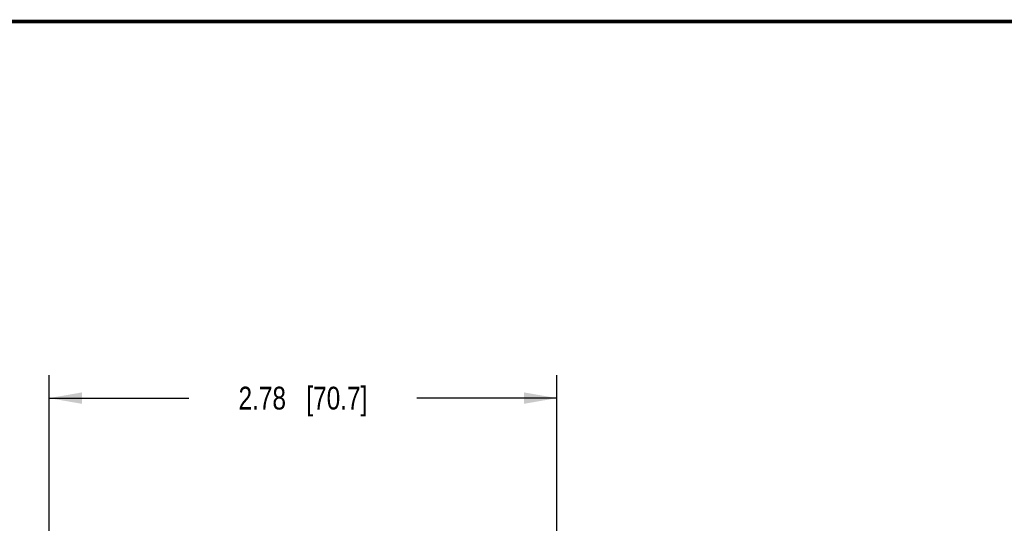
# Model space of a CAD drawing. Header units: inches. Extents: x 0.2 to 16.8, y 0.2 to 10.8.
# Tile 8 of 17: x 3.5 to 8.8, y 8 to 10.8. Entities that reach past the tile are written whole.
import ezdxf

# ---------------------------------------------------------------- set-up
doc = ezdxf.new("R2010")
doc.units = ezdxf.units.IN
doc.header["$LTSCALE"] = 0.935
doc.header["$MEASUREMENT"] = 0
doc.layers.get('0').update_dxf_attribs({"linetype": 'CONTINUOUS'})
doc.layers.add('DIMENSIONS', color=7, linetype='CONTINUOUS')
doc.styles.get("Standard").update_dxf_attribs({"font": 'txt', "width": 0.8})
doc.dimstyles.new('DIMSTYLE_1', dxfattribs={"dimtxt": 0.125, "dimasz": 0.18, "dimexe": 0.125, "dimexo": 0.0625, "dimgap": 0.0625, "dimtad": 0, "dimtih": 1, "dimtoh": 1, "dimzin": 4, "dimdsep": 46, "dimtxsty": 'STANDARD', "dimblk": '_FILLED', "dimblk1": '_FILLED', "dimblk2": '_FILLED', "dimcen": 0.09, "dimadec": 0, "dimazin": 0, "dimtp": 0.001, "dimtm": 0.001, "dimtfac": 1, "dimtofl": 0, "dimtmove": 0, "dimatfit": 3, "dimldrblk": '_FILLED', "dimfxl": 1, "dimtolj": 1, "dimtzin": 4, "dimarcsym": 0})

# ---------------------------------------------------------------- blocks, each defined once
blk = doc.blocks.new('_FILLED')
at = {"color": 0, "linetype": 'BYBLOCK'}
blk.add_solid([(0, 0), (-1, 0.174), (-1, -0.174)], dxfattribs=at)
blk = doc.blocks.new('*D4')
at = {"layer": 'DIMENSIONS', "color": 2, "linetype": 'CONTINUOUS'}
for p, q in [((3.6122, 7.728), (3.6122, 8.8198)), ((6.395, 7.903), (6.395, 8.8198)), ((3.6122, 8.6948), (4.3786, 8.6948)), ((6.395, 8.6948), (5.6286, 8.6948))]:
    blk.add_line(p, q, dxfattribs=at)
at = {"layer": 'DIMENSIONS', "color": 2, "linetype": 'CONTINUOUS', "xscale": 0.18, "yscale": 0.18, "zscale": 0.18, "rotation": 180}
blk.add_blockref('_FILLED', (3.6122, 8.6948), dxfattribs=at)
at = {"layer": 'DIMENSIONS', "color": 2, "linetype": 'CONTINUOUS', "xscale": 0.18, "yscale": 0.18, "zscale": 0.18}
blk.add_blockref('_FILLED', (6.395, 8.6948), dxfattribs=at)
at = {"layer": 'DIMENSIONS', "color": 2, "linetype": 'CONTINUOUS', "insert": (5.0036, 8.7573), "char_height": 0.125, "width": 1.125, "attachment_point": 2, "line_spacing_factor": 0.9}
blk.add_mtext('2.78{\\Ftxt.shx;\\W1.000000;\\H0.125000; }[70.7]', dxfattribs=at)

msp = doc.modelspace()

# ---------------------------------------------------------------- linework, layer by layer
at = {"color": 7, "linetype": 'CONTINUOUS', "const_width": 0.02}
msp.add_lwpolyline([(16.75, 10.7586), (0.25, 10.7586)], dxfattribs=at)

# ---------------------------------------------------------------- dimensions: what is measured, and where the dimension line sits
at = {"layer": 'DIMENSIONS', "color": 2, "linetype": 'CONTINUOUS'}
dim = msp.add_linear_dim(base=(6.395, 8.6948), p1=(3.6122, 7.6655), p2=(6.395, 7.8405), dimstyle='DIMSTYLE_1', dxfattribs=at)
dim.commit()
dim.dimension.update_dxf_attribs({"geometry": '*D4', "text_midpoint": (5.0036, 8.6948), "dimtype": 160})

doc.saveas('drawing.dxf')
